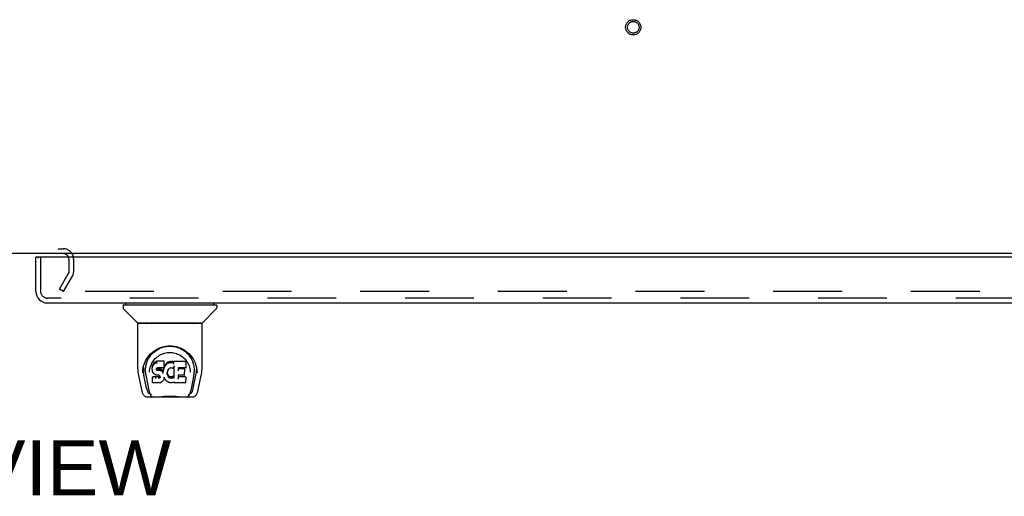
# Model space of a CAD drawing. Header units: inches. Extents: x 0 to 268, y 0 to 174.
# Tile 82 of 92: x 92 to 113, y 136 to 147. Entities that reach past the tile are written whole.
import ezdxf

# ---------------------------------------------------------------- set-up
doc = ezdxf.new("R2010")
doc.units = ezdxf.units.IN
doc.header["$LTSCALE"] = 14.749625
doc.header["$MEASUREMENT"] = 0
doc.linetypes.add('HIDDEN', pattern=[0.2, 0.1, -0.1])
doc.layers.get('0').update_dxf_attribs({"linetype": 'CONTINUOUS'})
for name, color, linetype in [('DEFAULT_2', 8, 'HIDDEN'), ('DIMENSIONS', 7, 'CONTINUOUS'), ('RIGHTHAND_DOOR_ASSEMBLY', 7, 'CONTINUOUS')]:
    doc.layers.add(name, color=color, linetype=linetype)
doc.styles.get("Standard").update_dxf_attribs({"font": 'arial.ttf'})

msp = doc.modelspace()

# ---------------------------------------------------------------- linework, layer by layer
at = {"color": 3, "linetype": 'Continuous'}
msp.add_line((130.113, 141.539), (52.467, 141.539), dxfattribs=at)
msp.add_arc((92.821, 141.424), 0.115, 18.2523, 64.7751, dxfattribs=at)
at = {"layer": 'DEFAULT_2', "color": 8, "linetype": 'HIDDEN'}
for p, q in [((89.759, 141.643), (92.821, 141.643)), ((92.936, 141.424), (92.936, 141.135)), ((93.04, 141.424), (93.04, 141.135)), ((92.735, 140.779), (92.931, 141.119)), ((92.825, 140.727), (93.021, 141.067)), ((92.825, 140.727), (92.735, 140.779)), ((127.208, 140.727), (92.758, 140.727))]:
    msp.add_line(p, q, dxfattribs=at)
for radius in [0.164, 0.124]:
    msp.add_circle((105.033, 146.393), radius, dxfattribs=at)
for centre, radius, start, end in [((92.821, 141.424), 0.219, 0, 90), ((92.821, 141.424), 0.115, 64.7751, 90), ((92.821, 141.424), 0.115, 0, 18.2523), ((92.903, 141.135), 0.033, 330, 360), ((92.903, 141.135), 0.137, 330, 360)]:
    msp.add_arc(centre, radius, start, end, dxfattribs=at)
at = {"layer": 'RIGHTHAND_DOOR_ASSEMBLY', "color": 7, "linetype": 'Continuous'}
for p, q in [((92.289, 141.46), (92.227, 141.46)), ((94.098, 140.434), (94.098, 140.38)), ((94.106, 140.442), (96.098, 140.442)), ((94.405, 140.057), (94.11, 140.352)), ((94.157, 140.442), (94.157, 140.481)), ((95.8, 140.057), (96.095, 140.352)), ((96.047, 140.442), (96.047, 140.481)), ((96.106, 140.434), (96.106, 140.38)), ((94.413, 139.069), (94.413, 140.033)), ((95.783, 140.04), (94.421, 140.04)), ((95.779, 140.048), (94.425, 140.048)), ((94.487, 140.048), (94.485, 140.044)), ((95.719, 140.044), (95.717, 140.048)), ((95.719, 140.044), (95.719, 140.044)), ((95.791, 139.069), (95.791, 140.033)), ((94.67, 139.324), (94.695, 139.358)), ((94.524, 139.042), (94.533, 139.096)), ((94.534, 139.102), (94.534, 139.048)), ((94.727, 139.122), (94.725, 139.097)), ((94.726, 139.062), (94.725, 139.097)), ((94.732, 139.147), (94.727, 139.122)), ((94.727, 139.087), (94.727, 139.122)), ((94.741, 139.171), (94.732, 139.147)), ((94.732, 139.112), (94.732, 139.147)), ((94.756, 139.193), (94.741, 139.171)), ((94.742, 139.136), (94.741, 139.171)), ((94.766, 139.203), (94.756, 139.193)), ((94.757, 139.157), (94.756, 139.193)), ((94.777, 139.21), (94.766, 139.203)), ((94.767, 139.166), (94.766, 139.203)), ((94.8, 139.221), (94.777, 139.21)), ((94.778, 139.174), (94.777, 139.21)), ((94.826, 139.229), (94.8, 139.221)), ((94.801, 139.184), (94.8, 139.221)), ((94.816, 139.065), (94.815, 139.051)), ((94.815, 139.045), (94.816, 139.063)), ((94.818, 139.078), (94.816, 139.065)), ((94.82, 139.071), (94.817, 139.074)), ((94.817, 139.039), (94.817, 139.074)), ((94.819, 139.082), (94.818, 139.078)), ((94.822, 139.084), (94.819, 139.081)), ((94.824, 139.068), (94.82, 139.071)), ((94.82, 139.035), (94.82, 139.071)), ((94.834, 139.087), (94.822, 139.084)), ((94.823, 139.032), (94.824, 139.068)), ((94.835, 139.065), (94.824, 139.068)), ((94.979, 139.229), (94.826, 139.229)), ((94.826, 139.192), (94.826, 139.229)), ((94.826, 139.192), (94.827, 139.191)), ((94.847, 139.088), (94.834, 139.087)), ((94.858, 139.065), (94.835, 139.065)), ((94.835, 139.028), (94.835, 139.065)), ((94.847, 139.089), (94.847, 139.088)), ((94.96, 139.088), (94.847, 139.088)), ((94.883, 139.064), (94.858, 139.065)), ((94.858, 139.029), (94.858, 139.065)), ((94.908, 139.059), (94.883, 139.064)), ((94.883, 139.027), (94.883, 139.064)), ((94.972, 139.089), (94.96, 139.088)), ((94.96, 139.088), (94.96, 139.089)), ((94.967, 139.077), (94.963, 139.055)), ((94.97, 139.089), (94.967, 139.077)), ((94.967, 139.043), (94.967, 139.077)), ((94.977, 139.101), (94.972, 139.09)), ((94.973, 139.065), (94.973, 139.091)), ((94.978, 139.116), (94.977, 139.102)), ((94.977, 139.102), (94.977, 139.101)), ((94.978, 139.194), (94.979, 139.229)), ((94.98, 139.14), (94.978, 139.116)), ((94.981, 139.122), (94.978, 139.113)), ((94.978, 139.116), (94.978, 139.116)), ((94.98, 139.174), (94.979, 139.229)), ((94.98, 139.14), (94.98, 139.174)), ((94.992, 139.142), (94.981, 139.122)), ((94.982, 139.086), (94.981, 139.122)), ((95.006, 139.162), (94.992, 139.142)), ((94.993, 139.107), (94.992, 139.142)), ((95.021, 139.179), (95.006, 139.162)), ((95.006, 139.126), (95.006, 139.162)), ((95.038, 139.196), (95.021, 139.179)), ((95.021, 139.143), (95.021, 139.179)), ((95.058, 139.21), (95.038, 139.196)), ((95.038, 139.16), (95.038, 139.196)), ((95.08, 139.22), (95.058, 139.21)), ((95.058, 139.174), (95.058, 139.21)), ((95.079, 139.068), (95.072, 139.06)), ((95.088, 139.074), (95.079, 139.068)), ((95.104, 139.225), (95.08, 139.22)), ((95.08, 139.183), (95.08, 139.22)), ((95.111, 139.084), (95.088, 139.074)), ((95.127, 139.228), (95.104, 139.225)), ((95.104, 139.189), (95.104, 139.225)), ((95.104, 139.187), (95.104, 139.189)), ((95.122, 139.087), (95.111, 139.084)), ((95.133, 139.087), (95.122, 139.087)), ((95.127, 139.228), (95.151, 139.227)), ((95.127, 139.191), (95.127, 139.228)), ((95.127, 139.19), (95.127, 139.191)), ((95.145, 139.084), (95.133, 139.087)), ((95.156, 139.08), (95.145, 139.084)), ((95.164, 139.225), (95.151, 139.227)), ((95.151, 139.19), (95.151, 139.227)), ((95.151, 139.189), (95.151, 139.19)), ((95.177, 139.221), (95.164, 139.225)), ((95.164, 139.189), (95.164, 139.225)), ((95.191, 139.127), (95.175, 139.087)), ((95.189, 139.213), (95.177, 139.221)), ((95.177, 139.184), (95.177, 139.221)), ((95.438, 139.227), (95.189, 139.227)), ((95.19, 139.178), (95.189, 139.227)), ((95.192, 139.131), (95.191, 139.13)), ((95.191, 139.13), (95.191, 139.129)), ((95.191, 139.129), (95.191, 139.129)), ((95.191, 139.129), (95.191, 139.128)), ((95.191, 139.128), (95.191, 139.128)), ((95.191, 139.128), (95.191, 139.128)), ((95.191, 139.128), (95.191, 139.128)), ((95.195, 138.875), (95.191, 139.127)), ((95.192, 139.135), (95.192, 139.134)), ((95.192, 139.134), (95.192, 139.132)), ((95.192, 139.132), (95.192, 139.131)), ((95.28, 139.088), (95.279, 139.03)), ((95.438, 139.088), (95.28, 139.088)), ((95.407, 139.065), (95.28, 139.065)), ((95.452, 139.102), (95.454, 139.211)), ((95.453, 139.241), (95.47, 139.217)), ((95.659, 139.147), (95.672, 139.096)), ((95.67, 139.102), (95.671, 139.048)), ((94.428, 138.926), (94.493, 138.62)), ((94.52, 138.984), (94.524, 139.042)), ((94.52, 138.985), (94.52, 138.984)), ((94.602, 138.652), (94.545, 138.929)), ((94.581, 138.995), (94.583, 138.969)), ((94.592, 138.905), (94.654, 138.601)), ((94.667, 138.998), (94.667, 138.998)), ((94.727, 139.038), (94.726, 139.062)), ((94.726, 139.062), (94.726, 139.062)), ((94.727, 139.038), (94.727, 139.037)), ((94.732, 139.013), (94.727, 139.037)), ((94.739, 138.896), (94.731, 138.888)), ((94.733, 138.775), (94.731, 138.888)), ((94.741, 138.989), (94.732, 139.013)), ((94.732, 139.013), (94.732, 139.013)), ((94.801, 138.897), (94.739, 138.896)), ((94.74, 138.86), (94.739, 138.896)), ((94.755, 138.968), (94.741, 138.989)), ((94.741, 138.989), (94.741, 138.989)), ((94.773, 138.95), (94.755, 138.968)), ((94.755, 138.968), (94.755, 138.968)), ((94.794, 138.936), (94.773, 138.95)), ((94.773, 138.95), (94.773, 138.95)), ((94.806, 138.931), (94.794, 138.936)), ((94.794, 138.936), (94.794, 138.936)), ((94.862, 138.897), (94.801, 138.897)), ((94.801, 138.86), (94.801, 138.897)), ((94.801, 138.86), (94.801, 138.858)), ((94.819, 138.929), (94.806, 138.931)), ((94.867, 138.929), (94.819, 138.929)), ((94.835, 139.027), (94.835, 139.028)), ((94.858, 139.027), (94.858, 139.029)), ((94.875, 138.898), (94.862, 138.897)), ((94.862, 138.86), (94.862, 138.897)), ((94.862, 138.86), (94.862, 138.859)), ((94.873, 138.928), (94.867, 138.929)), ((94.867, 138.929), (94.867, 138.929)), ((94.879, 138.926), (94.873, 138.928)), ((94.88, 138.901), (94.875, 138.898)), ((94.876, 138.861), (94.875, 138.898)), ((94.883, 138.923), (94.879, 138.926)), ((94.884, 138.905), (94.88, 138.901)), ((94.88, 138.864), (94.88, 138.901)), ((94.883, 139.026), (94.883, 139.027)), ((94.887, 138.918), (94.883, 138.923)), ((94.89, 138.912), (94.884, 138.905)), ((94.885, 138.869), (94.884, 138.905)), ((94.893, 138.906), (94.887, 138.918)), ((94.896, 138.893), (94.893, 138.906)), ((94.893, 138.881), (94.893, 138.906)), ((94.895, 138.887), (94.895, 138.896)), ((94.921, 139.053), (94.908, 139.059)), ((94.908, 139.022), (94.908, 139.059)), ((94.932, 139.045), (94.921, 139.053)), ((94.921, 139.016), (94.921, 139.053)), ((94.931, 139.009), (94.932, 139.045)), ((94.95, 139.027), (94.932, 139.045)), ((94.959, 139.012), (94.95, 139.027)), ((94.95, 138.991), (94.95, 139.027)), ((94.963, 139.055), (94.959, 139.012)), ((94.96, 138.976), (94.959, 139.012)), ((94.961, 138.969), (94.961, 138.97)), ((94.963, 139.02), (94.963, 139.055)), ((94.979, 138.873), (94.972, 138.849)), ((94.979, 138.884), (94.978, 138.885)), ((94.978, 138.885), (94.978, 138.885)), ((94.979, 138.883), (94.979, 138.884)), ((94.979, 138.883), (94.979, 138.883)), ((94.979, 138.883), (94.979, 138.883)), ((95, 138.845), (94.979, 138.881)), ((94.98, 138.881), (94.979, 138.873)), ((94.979, 138.873), (94.979, 138.873)), ((95.045, 138.99), (95.044, 138.964)), ((95.049, 139.016), (95.045, 138.99)), ((95.045, 138.986), (95.045, 138.99)), ((95.048, 138.974), (95.045, 138.986)), ((95.045, 138.951), (95.045, 138.986)), ((95.047, 138.939), (95.048, 138.974)), ((95.057, 138.95), (95.048, 138.974)), ((95.052, 139.027), (95.049, 139.015)), ((95.058, 139.037), (95.052, 139.027)), ((95.07, 138.928), (95.057, 138.95)), ((95.057, 138.915), (95.057, 138.95)), ((95.072, 139.06), (95.058, 139.037)), ((95.069, 138.892), (95.07, 138.928)), ((95.078, 138.918), (95.07, 138.928)), ((95.077, 138.882), (95.078, 138.918)), ((95.087, 138.91), (95.078, 138.918)), ((95.097, 138.903), (95.087, 138.91)), ((95.087, 138.874), (95.087, 138.91)), ((95.108, 138.898), (95.097, 138.903)), ((95.097, 138.867), (95.097, 138.903)), ((95.121, 138.896), (95.108, 138.898)), ((95.108, 138.862), (95.108, 138.898)), ((95.12, 138.858), (95.121, 138.859)), ((95.121, 138.896), (95.133, 138.896)), ((95.121, 138.859), (95.121, 138.896)), ((95.145, 138.898), (95.133, 138.896)), ((95.133, 138.859), (95.133, 138.896)), ((95.133, 138.858), (95.133, 138.859)), ((95.157, 138.902), (95.145, 138.898)), ((95.145, 138.861), (95.145, 138.898)), ((95.168, 138.907), (95.157, 138.902)), ((95.157, 138.865), (95.157, 138.902)), ((95.179, 138.914), (95.168, 138.907)), ((95.169, 138.87), (95.168, 138.907)), ((95.179, 138.878), (95.179, 138.914)), ((95.197, 138.866), (95.197, 138.868)), ((95.407, 138.932), (95.278, 138.932)), ((95.279, 138.932), (95.278, 138.858)), ((95.438, 138.893), (95.278, 138.893)), ((95.418, 138.944), (95.42, 139.051)), ((95.447, 138.776), (95.449, 138.882)), ((95.536, 139.029), (95.538, 138.998)), ((95.538, 138.998), (95.538, 138.998)), ((95.612, 138.902), (95.55, 138.601)), ((95.603, 138.652), (95.659, 138.929)), ((95.684, 138.984), (95.684, 138.985)), ((95.711, 138.62), (95.776, 138.926)), ((94.741, 138.768), (94.734, 138.774)), ((94.887, 138.768), (94.741, 138.768)), ((94.741, 138.768), (94.741, 138.768)), ((94.887, 138.768), (94.886, 138.768)), ((94.899, 138.769), (94.887, 138.768)), ((94.911, 138.774), (94.899, 138.769)), ((94.932, 138.788), (94.911, 138.774)), ((94.911, 138.774), (94.911, 138.774)), ((94.95, 138.805), (94.932, 138.788)), ((94.932, 138.788), (94.932, 138.788)), ((94.957, 138.815), (94.95, 138.805)), ((94.95, 138.805), (94.95, 138.805)), ((94.963, 138.827), (94.957, 138.815)), ((94.957, 138.815), (94.957, 138.815)), ((94.972, 138.849), (94.963, 138.827)), ((94.963, 138.827), (94.963, 138.827)), ((94.972, 138.849), (94.972, 138.849)), ((95.013, 138.827), (95, 138.845)), ((95, 138.845), (95, 138.845)), ((95.028, 138.81), (95.013, 138.827)), ((95.013, 138.827), (95.013, 138.827)), ((95.045, 138.795), (95.028, 138.81)), ((95.028, 138.81), (95.028, 138.81)), ((95.063, 138.781), (95.045, 138.795)), ((95.045, 138.795), (95.045, 138.795)), ((95.074, 138.775), (95.063, 138.781)), ((95.063, 138.781), (95.063, 138.781)), ((95.085, 138.772), (95.074, 138.775)), ((95.074, 138.775), (95.074, 138.775)), ((95.107, 138.766), (95.085, 138.772)), ((95.13, 138.764), (95.107, 138.766)), ((95.153, 138.767), (95.13, 138.764)), ((95.13, 138.764), (95.13, 138.764)), ((95.175, 138.774), (95.153, 138.767)), ((95.193, 138.785), (95.175, 138.774)), ((95.175, 138.774), (95.175, 138.774)), ((95.199, 138.785), (95.193, 138.785)), ((95.199, 138.776), (95.198, 138.785)), ((95.438, 138.768), (95.207, 138.768)), ((94.617, 138.466), (95.587, 138.466)), ((94.661, 138.544), (94.668, 138.544)), ((94.668, 138.544), (94.67, 138.536)), ((94.671, 138.533), (94.67, 138.536)), ((94.832, 138.466), (94.855, 138.466)), ((94.88, 138.466), (94.878, 138.468)), ((95.325, 138.466), (95.327, 138.468)), ((95.533, 138.533), (95.534, 138.536)), ((95.534, 138.536), (95.537, 138.544)), ((95.537, 138.544), (95.544, 138.544))]:
    msp.add_line(p, q, dxfattribs=at)
at = {"layer": 'RIGHTHAND_DOOR_ASSEMBLY', "color": 3, "linetype": 'Continuous'}
for p, q in [((92.227, 140.728), (92.227, 141.46)), ((128.123, 141.46), (92.289, 141.46)), ((92.474, 140.481), (128.168, 140.481))]:
    msp.add_line(p, q, dxfattribs=at)
at = {"layer": 'RIGHTHAND_DOOR_ASSEMBLY', "color": 8, "linetype": 'HIDDEN'}
for p, q in [((92.331, 141.46), (92.331, 140.728)), ((128.168, 140.585), (92.474, 140.585))]:
    msp.add_line(p, q, dxfattribs=at)
at = {"layer": 'RIGHTHAND_DOOR_ASSEMBLY', "color": 7, "linetype": 'Continuous'}
for points in [[(94.484, 140.043), (94.484, 140.042), (94.483, 140.042), (94.483, 140.041), (94.483, 140.041), (94.483, 140.04)], [(94.485, 140.044), (94.485, 140.043), (94.484, 140.043)], [(95.72, 140.043), (95.72, 140.043), (95.719, 140.044)], [(95.721, 140.04), (95.722, 140.041), (95.721, 140.041), (95.721, 140.042), (95.721, 140.042), (95.72, 140.043)], [(94.533, 139.096), (94.546, 139.147), (94.563, 139.195), (94.583, 139.24), (94.606, 139.281), (94.631, 139.32), (94.66, 139.355), (94.69, 139.389), (94.724, 139.42), (94.76, 139.448), (94.799, 139.474), (94.839, 139.497), (94.882, 139.516), (94.926, 139.532), (94.97, 139.544), (95.014, 139.553), (95.058, 139.558), (95.102, 139.56), (95.147, 139.558), (95.191, 139.553), (95.235, 139.544), (95.279, 139.532), (95.323, 139.516), (95.365, 139.497), (95.406, 139.474), (95.445, 139.448), (95.481, 139.419), (95.514, 139.388), (95.545, 139.355), (95.573, 139.319), (95.599, 139.281), (95.622, 139.24), (95.642, 139.195), (95.659, 139.147)], [(94.842, 139.484), (94.874, 139.501), (94.906, 139.515), (94.938, 139.527)], [(94.938, 139.527), (94.971, 139.537), (95.003, 139.544), (95.036, 139.549), (95.068, 139.552), (95.101, 139.554), (95.134, 139.553), (95.166, 139.55), (95.199, 139.545), (95.231, 139.537)], [(95.231, 139.537), (95.263, 139.528), (95.296, 139.516), (95.328, 139.502)], [(95.328, 139.502), (95.359, 139.486), (95.391, 139.467), (95.421, 139.445), (95.451, 139.42), (95.48, 139.392), (95.507, 139.361), (95.532, 139.327), (95.556, 139.29), (95.577, 139.249), (95.594, 139.206), (95.608, 139.161), (95.618, 139.115), (95.623, 139.067)], [(94.581, 138.995), (94.58, 139.019), (94.581, 139.066), (94.586, 139.112), (94.596, 139.159), (94.609, 139.204), (94.626, 139.246), (94.647, 139.287), (94.67, 139.324)], [(94.695, 139.358), (94.722, 139.389), (94.75, 139.417)], [(94.734, 139.216), (94.751, 139.241), (94.769, 139.264), (94.789, 139.286), (94.81, 139.306), (94.832, 139.325), (94.856, 139.343), (94.881, 139.359), (94.907, 139.373), (94.934, 139.385), (94.962, 139.396), (94.99, 139.404), (95.018, 139.411), (95.046, 139.415), (95.074, 139.418), (95.102, 139.419), (95.13, 139.418), (95.157, 139.415), (95.186, 139.411), (95.214, 139.404), (95.242, 139.396), (95.269, 139.385), (95.297, 139.373), (95.323, 139.359), (95.348, 139.343), (95.372, 139.325), (95.394, 139.306), (95.416, 139.286), (95.435, 139.264), (95.453, 139.241)], [(94.75, 139.417), (94.78, 139.442), (94.81, 139.464), (94.842, 139.484)], [(94.413, 139.069), (94.414, 139.036), (94.417, 138.996), (94.423, 138.956), (94.428, 138.925)], [(94.667, 138.998), (94.669, 139.029), (94.674, 139.066)], [(94.674, 139.066), (94.682, 139.1), (94.693, 139.133), (94.705, 139.163)], [(94.705, 139.163), (94.719, 139.19), (94.734, 139.216)], [(94.727, 139.087), (94.727, 139.087), (94.728, 139.086), (94.728, 139.086), (94.728, 139.086), (94.729, 139.086), (94.729, 139.086)], [(94.732, 139.112), (94.733, 139.111), (94.733, 139.111), (94.733, 139.111), (94.733, 139.111), (94.734, 139.11), (94.734, 139.11)], [(94.742, 139.136), (94.742, 139.135), (94.742, 139.135), (94.743, 139.135), (94.743, 139.135), (94.743, 139.135), (94.744, 139.134)], [(94.757, 139.157), (94.757, 139.157), (94.757, 139.157), (94.757, 139.156), (94.758, 139.156), (94.758, 139.156), (94.758, 139.156)], [(94.767, 139.166), (94.767, 139.166), (94.767, 139.166), (94.767, 139.166), (94.767, 139.165), (94.767, 139.165), (94.768, 139.165)], [(94.778, 139.174), (94.778, 139.174), (94.778, 139.173), (94.778, 139.173), (94.778, 139.173), (94.778, 139.173), (94.779, 139.172)], [(94.801, 139.184), (94.801, 139.184), (94.801, 139.184), (94.801, 139.184), (94.801, 139.183), (94.801, 139.183), (94.801, 139.183)], [(94.814, 139.064), (94.814, 139.064), (94.815, 139.064), (94.815, 139.064), (94.815, 139.064), (94.816, 139.065), (94.816, 139.065)], [(94.816, 139.077), (94.816, 139.077), (94.817, 139.077), (94.817, 139.077), (94.818, 139.078), (94.818, 139.078)], [(94.818, 139.081), (94.818, 139.081), (94.819, 139.081), (94.819, 139.081), (94.819, 139.081)], [(94.821, 139.084), (94.822, 139.084), (94.822, 139.084), (94.822, 139.084), (94.822, 139.084)], [(94.833, 139.088), (94.833, 139.087), (94.834, 139.087), (94.834, 139.087)], [(94.972, 139.089), (94.972, 139.089), (94.972, 139.089), (94.971, 139.09), (94.971, 139.09)], [(94.972, 139.09), (94.972, 139.089), (94.972, 139.089), (94.972, 139.089)], [(94.975, 139.063), (94.975, 139.063), (94.974, 139.064), (94.974, 139.064), (94.974, 139.064), (94.973, 139.064), (94.973, 139.065)], [(94.977, 139.101), (94.976, 139.101), (94.976, 139.101), (94.976, 139.101), (94.975, 139.101), (94.975, 139.101)], [(94.978, 139.192), (94.978, 139.192), (94.977, 139.192), (94.977, 139.192), (94.977, 139.191), (94.977, 139.191), (94.976, 139.191)], [(94.978, 139.116), (94.978, 139.116), (94.978, 139.115), (94.978, 139.115), (94.977, 139.115), (94.977, 139.115), (94.976, 139.115)], [(94.98, 139.14), (94.98, 139.14), (94.979, 139.139), (94.979, 139.139), (94.979, 139.139), (94.978, 139.139), (94.978, 139.139)], [(94.984, 139.085), (94.983, 139.085), (94.983, 139.085), (94.983, 139.085), (94.982, 139.086), (94.982, 139.086), (94.982, 139.086)], [(94.995, 139.105), (94.994, 139.105), (94.994, 139.106), (94.994, 139.106), (94.993, 139.106), (94.993, 139.106), (94.993, 139.107)], [(95.008, 139.124), (95.007, 139.125), (95.007, 139.125), (95.007, 139.125), (95.007, 139.125), (95.006, 139.125), (95.006, 139.126)], [(95.023, 139.142), (95.022, 139.142), (95.022, 139.142), (95.022, 139.143), (95.022, 139.143), (95.022, 139.143), (95.021, 139.143)], [(95.04, 139.158), (95.039, 139.158), (95.039, 139.159), (95.039, 139.159), (95.039, 139.159), (95.039, 139.159), (95.038, 139.16)], [(95.059, 139.172), (95.059, 139.172), (95.058, 139.173), (95.058, 139.173), (95.058, 139.173), (95.058, 139.173), (95.058, 139.174)], [(95.079, 139.068), (95.079, 139.068), (95.078, 139.068), (95.078, 139.068), (95.077, 139.068)], [(95.081, 139.182), (95.081, 139.182), (95.081, 139.182), (95.081, 139.183), (95.08, 139.183), (95.08, 139.183), (95.08, 139.183)], [(95.088, 139.074), (95.087, 139.074), (95.087, 139.075), (95.087, 139.075)], [(95.111, 139.084), (95.111, 139.084), (95.111, 139.084), (95.111, 139.085)], [(95.122, 139.087), (95.122, 139.087), (95.122, 139.087), (95.122, 139.088)], [(95.133, 139.087), (95.133, 139.087), (95.133, 139.087), (95.133, 139.087)], [(95.145, 139.084), (95.145, 139.084), (95.145, 139.084), (95.145, 139.085)], [(95.156, 139.08), (95.157, 139.079), (95.159, 139.079), (95.161, 139.079), (95.163, 139.079), (95.165, 139.079), (95.167, 139.08), (95.169, 139.081), (95.171, 139.082), (95.172, 139.083), (95.173, 139.085), (95.174, 139.087), (95.175, 139.087)], [(95.157, 139.08), (95.157, 139.08), (95.156, 139.08), (95.156, 139.08)], [(95.164, 139.187), (95.164, 139.187), (95.164, 139.188), (95.164, 139.188), (95.164, 139.188), (95.164, 139.188), (95.164, 139.189)], [(95.176, 139.183), (95.176, 139.183), (95.176, 139.183), (95.176, 139.184), (95.176, 139.184), (95.177, 139.184), (95.177, 139.184)], [(95.191, 139.189), (95.191, 139.189), (95.191, 139.189), (95.191, 139.19), (95.19, 139.19), (95.19, 139.19), (95.19, 139.19)], [(95.192, 139.173), (95.191, 139.173), (95.191, 139.174), (95.191, 139.174), (95.191, 139.175), (95.19, 139.175), (95.19, 139.176)], [(95.191, 139.128), (95.191, 139.128), (95.191, 139.127)], [(95.191, 139.127), (95.191, 139.127), (95.191, 139.127), (95.191, 139.127)], [(95.278, 139.089), (95.279, 139.089), (95.279, 139.088), (95.279, 139.088), (95.279, 139.088), (95.28, 139.088), (95.28, 139.088)], [(95.438, 139.088), (95.439, 139.088), (95.441, 139.089), (95.443, 139.089), (95.445, 139.09), (95.447, 139.092), (95.449, 139.093), (95.45, 139.096), (95.451, 139.098), (95.452, 139.1), (95.452, 139.102)], [(95.47, 139.217), (95.486, 139.19), (95.499, 139.163)], [(95.499, 139.163), (95.512, 139.133), (95.522, 139.101), (95.53, 139.066), (95.536, 139.029)], [(95.623, 139.067), (95.624, 139.02), (95.623, 138.995)], [(95.672, 139.096), (95.68, 139.042), (95.684, 138.984)], [(95.776, 138.925), (95.782, 138.956), (95.787, 138.995), (95.79, 139.035), (95.791, 139.069)], [(94.534, 139.048), (94.534, 139.013), (94.538, 138.969), (94.545, 138.929)], [(94.583, 138.969), (94.585, 138.949), (94.588, 138.926), (94.592, 138.905)], [(94.726, 139.062), (94.726, 139.062), (94.726, 139.062), (94.727, 139.061), (94.727, 139.061), (94.727, 139.061), (94.728, 139.061)], [(94.727, 139.037), (94.727, 139.037), (94.727, 139.037), (94.728, 139.037), (94.728, 139.036), (94.729, 139.036), (94.729, 139.036)], [(94.732, 139.013), (94.732, 139.012), (94.732, 139.012), (94.733, 139.012), (94.733, 139.012), (94.734, 139.012)], [(94.732, 138.852), (94.733, 138.852), (94.733, 138.852), (94.733, 138.852), (94.733, 138.852), (94.734, 138.851), (94.734, 138.851)], [(94.74, 138.859), (94.74, 138.859), (94.74, 138.859), (94.74, 138.859), (94.74, 138.858), (94.74, 138.858), (94.74, 138.858)], [(94.741, 138.989), (94.741, 138.989), (94.742, 138.989), (94.742, 138.989), (94.743, 138.989)], [(94.755, 138.968), (94.755, 138.968), (94.755, 138.968), (94.756, 138.968), (94.756, 138.968), (94.756, 138.968)], [(94.773, 138.95), (94.773, 138.95), (94.773, 138.949), (94.773, 138.95), (94.774, 138.95)], [(94.794, 138.936), (94.794, 138.936), (94.794, 138.936), (94.795, 138.936)], [(94.806, 138.931), (94.806, 138.931), (94.807, 138.931), (94.807, 138.932)], [(94.813, 139.049), (94.813, 139.049), (94.814, 139.05), (94.814, 139.05), (94.815, 139.05), (94.815, 139.05), (94.815, 139.051)], [(94.813, 139.043), (94.814, 139.043), (94.814, 139.043), (94.815, 139.043), (94.815, 139.044), (94.815, 139.044), (94.815, 139.044)], [(94.815, 139.038), (94.815, 139.038), (94.816, 139.038), (94.816, 139.038), (94.816, 139.038), (94.816, 139.039), (94.817, 139.039)], [(94.818, 139.033), (94.818, 139.033), (94.819, 139.034), (94.819, 139.034), (94.819, 139.034), (94.819, 139.034), (94.819, 139.034)], [(94.819, 138.929), (94.819, 138.929), (94.819, 138.929), (94.819, 138.93)], [(94.823, 139.03), (94.823, 139.03), (94.823, 139.03), (94.823, 139.031), (94.823, 139.031), (94.823, 139.031), (94.823, 139.031)], [(94.873, 138.928), (94.874, 138.928), (94.874, 138.928), (94.874, 138.929)], [(94.876, 138.861), (94.876, 138.861), (94.876, 138.861), (94.876, 138.861), (94.876, 138.86), (94.876, 138.86), (94.876, 138.86)], [(94.879, 138.926), (94.879, 138.926), (94.879, 138.926), (94.88, 138.927)], [(94.88, 138.864), (94.881, 138.864), (94.881, 138.864), (94.881, 138.863), (94.881, 138.863), (94.881, 138.863), (94.881, 138.863)], [(94.883, 138.923), (94.884, 138.923), (94.884, 138.923), (94.884, 138.923), (94.885, 138.923)], [(94.885, 138.869), (94.885, 138.869), (94.885, 138.868), (94.886, 138.868), (94.886, 138.868), (94.886, 138.868), (94.886, 138.868)], [(94.887, 138.918), (94.887, 138.918), (94.888, 138.918), (94.888, 138.918), (94.889, 138.918)], [(94.893, 138.906), (94.893, 138.906), (94.894, 138.906), (94.894, 138.906), (94.895, 138.905), (94.895, 138.905)], [(94.893, 138.88), (94.894, 138.88), (94.894, 138.88), (94.894, 138.88), (94.894, 138.879), (94.895, 138.879), (94.895, 138.879)], [(94.895, 138.886), (94.895, 138.886), (94.896, 138.886), (94.896, 138.885), (94.896, 138.885), (94.897, 138.885), (94.897, 138.885)], [(94.896, 138.893), (94.896, 138.892), (94.896, 138.892), (94.896, 138.892), (94.897, 138.892), (94.897, 138.892), (94.898, 138.891)], [(94.907, 139.021), (94.908, 139.021), (94.908, 139.021), (94.908, 139.021), (94.908, 139.021), (94.908, 139.022), (94.908, 139.022)], [(94.92, 139.015), (94.92, 139.015), (94.92, 139.016), (94.92, 139.016), (94.92, 139.016), (94.92, 139.016), (94.92, 139.016)], [(94.93, 139.008), (94.93, 139.008), (94.931, 139.008), (94.931, 139.008), (94.931, 139.008), (94.931, 139.009), (94.931, 139.009)], [(94.948, 138.99), (94.948, 138.99), (94.949, 138.99), (94.949, 138.99), (94.949, 138.99), (94.949, 138.991), (94.95, 138.991)], [(94.961, 138.97), (94.96, 138.972), (94.96, 138.973), (94.96, 138.974), (94.96, 138.975)], [(94.965, 139.019), (94.965, 139.019), (94.965, 139.019), (94.964, 139.019), (94.964, 139.019), (94.964, 139.02), (94.963, 139.02)], [(94.969, 139.041), (94.969, 139.041), (94.968, 139.041), (94.968, 139.042), (94.968, 139.042), (94.967, 139.042), (94.967, 139.043)], [(94.979, 138.873), (94.979, 138.873), (94.979, 138.873), (94.978, 138.872), (94.978, 138.872), (94.977, 138.872), (94.977, 138.872)], [(94.978, 138.885), (94.978, 138.886), (94.978, 138.886)], [(94.979, 138.881), (94.979, 138.882), (94.979, 138.882), (94.979, 138.882), (94.979, 138.882), (94.979, 138.882), (94.979, 138.882), (94.979, 138.883)], [(94.979, 138.881), (94.979, 138.881), (94.979, 138.881), (94.979, 138.881), (94.979, 138.881)], [(95.044, 138.963), (95.044, 138.963), (95.043, 138.963), (95.043, 138.963), (95.043, 138.962), (95.042, 138.962), (95.042, 138.962)], [(95.045, 138.99), (95.045, 138.99), (95.045, 138.989), (95.044, 138.989), (95.044, 138.989), (95.044, 138.989), (95.043, 138.989)], [(95.045, 138.951), (95.045, 138.951), (95.044, 138.95), (95.044, 138.95), (95.044, 138.95), (95.043, 138.95), (95.043, 138.95)], [(95.047, 138.939), (95.047, 138.939), (95.047, 138.938), (95.047, 138.938), (95.046, 138.938), (95.046, 138.938), (95.046, 138.938)], [(95.048, 139.015), (95.048, 139.015), (95.048, 139.015), (95.048, 139.015), (95.047, 139.014), (95.047, 139.014)], [(95.052, 139.027), (95.052, 139.026), (95.052, 139.026), (95.051, 139.026), (95.051, 139.026), (95.05, 139.026)], [(95.057, 138.914), (95.057, 138.914), (95.056, 138.914), (95.056, 138.914), (95.056, 138.913), (95.056, 138.913), (95.055, 138.913)], [(95.058, 139.037), (95.057, 139.037), (95.057, 139.037), (95.056, 139.037), (95.056, 139.037)], [(95.068, 138.89), (95.068, 138.891), (95.068, 138.891), (95.069, 138.891), (95.069, 138.891), (95.069, 138.891), (95.069, 138.892)], [(95.072, 139.06), (95.071, 139.059), (95.071, 139.059), (95.071, 139.059), (95.07, 139.059), (95.07, 139.059)], [(95.076, 138.881), (95.076, 138.881), (95.076, 138.881), (95.077, 138.881), (95.077, 138.882), (95.077, 138.882), (95.077, 138.882)], [(95.086, 138.872), (95.086, 138.872), (95.086, 138.873), (95.086, 138.873), (95.086, 138.873), (95.087, 138.873), (95.087, 138.874)], [(95.096, 138.865), (95.096, 138.865), (95.097, 138.865), (95.097, 138.866), (95.097, 138.866), (95.097, 138.866), (95.097, 138.866)], [(95.108, 138.86), (95.108, 138.861), (95.108, 138.861), (95.108, 138.861), (95.108, 138.861), (95.108, 138.862), (95.108, 138.862)], [(95.146, 138.86), (95.146, 138.86), (95.146, 138.86), (95.145, 138.86), (95.145, 138.86), (95.145, 138.861), (95.145, 138.861)], [(95.158, 138.863), (95.158, 138.864), (95.158, 138.864), (95.158, 138.864), (95.157, 138.864), (95.157, 138.865), (95.157, 138.865)], [(95.17, 138.869), (95.169, 138.869), (95.169, 138.869), (95.169, 138.87), (95.169, 138.87), (95.169, 138.87), (95.169, 138.87)], [(95.194, 138.911), (95.194, 138.912), (95.193, 138.913), (95.192, 138.913), (95.192, 138.914), (95.191, 138.914), (95.19, 138.915), (95.189, 138.915), (95.188, 138.916), (95.188, 138.916), (95.187, 138.916), (95.186, 138.916), (95.185, 138.916)], [(95.197, 138.868), (95.196, 138.87), (95.196, 138.871), (95.195, 138.873)], [(95.276, 138.855), (95.276, 138.855), (95.276, 138.855), (95.276, 138.855), (95.277, 138.856), (95.277, 138.856), (95.277, 138.856)], [(95.277, 139.026), (95.278, 139.027), (95.278, 139.027), (95.278, 139.027), (95.278, 139.027), (95.279, 139.027), (95.279, 139.028)], [(95.277, 138.933), (95.277, 138.933), (95.277, 138.933), (95.278, 138.933), (95.278, 138.932), (95.278, 138.932), (95.278, 138.932)], [(95.407, 138.932), (95.408, 138.933), (95.41, 138.933), (95.412, 138.934), (95.413, 138.934), (95.414, 138.935), (95.416, 138.937), (95.417, 138.938), (95.417, 138.94), (95.418, 138.942), (95.418, 138.944)], [(95.612, 138.902), (95.613, 138.905), (95.613, 138.908), (95.614, 138.911), (95.614, 138.913), (95.615, 138.916), (95.615, 138.919), (95.616, 138.922), (95.616, 138.925), (95.617, 138.929), (95.617, 138.932), (95.618, 138.935), (95.618, 138.939), (95.619, 138.942), (95.619, 138.946), (95.619, 138.949), (95.62, 138.953), (95.62, 138.957), (95.62, 138.961), (95.621, 138.964), (95.621, 138.968), (95.623, 138.995)], [(95.659, 138.929), (95.666, 138.969), (95.67, 139.013), (95.671, 139.048)], [(94.602, 138.652), (94.605, 138.635), (94.61, 138.617), (94.615, 138.601), (94.621, 138.586), (94.627, 138.573), (94.633, 138.562), (94.64, 138.554), (94.647, 138.548), (94.655, 138.545), (94.661, 138.544)], [(94.733, 138.775), (94.733, 138.775), (94.734, 138.774)], [(94.734, 138.774), (94.734, 138.774), (94.734, 138.774), (94.735, 138.774), (94.735, 138.774)], [(94.741, 138.768), (94.741, 138.768), (94.741, 138.768), (94.741, 138.768), (94.741, 138.768), (94.741, 138.768), (94.741, 138.768)], [(94.899, 138.769), (94.899, 138.769), (94.899, 138.77), (94.899, 138.77)], [(94.911, 138.774), (94.911, 138.774), (94.911, 138.774), (94.91, 138.774)], [(94.932, 138.788), (94.932, 138.788), (94.931, 138.788), (94.931, 138.788), (94.931, 138.788)], [(94.95, 138.805), (94.95, 138.805), (94.949, 138.805), (94.949, 138.805), (94.949, 138.805), (94.948, 138.805)], [(94.957, 138.815), (94.957, 138.815), (94.956, 138.815), (94.956, 138.815), (94.955, 138.815)], [(94.963, 138.827), (94.962, 138.826), (94.962, 138.826), (94.962, 138.826), (94.961, 138.826)], [(94.972, 138.849), (94.972, 138.849), (94.972, 138.849), (94.971, 138.849), (94.971, 138.849), (94.97, 138.849)], [(95, 138.845), (95, 138.845), (95, 138.845), (95.001, 138.845), (95.001, 138.845)], [(95.013, 138.827), (95.013, 138.827), (95.013, 138.826), (95.013, 138.826), (95.014, 138.826), (95.014, 138.827)], [(95.028, 138.81), (95.028, 138.81), (95.029, 138.81), (95.029, 138.81), (95.029, 138.81)], [(95.045, 138.795), (95.045, 138.795), (95.046, 138.795), (95.046, 138.795), (95.046, 138.795)], [(95.063, 138.781), (95.063, 138.781), (95.064, 138.781), (95.064, 138.781), (95.064, 138.781)], [(95.074, 138.775), (95.074, 138.775), (95.074, 138.776), (95.074, 138.776)], [(95.085, 138.772), (95.085, 138.772), (95.085, 138.772), (95.085, 138.772)], [(95.107, 138.766), (95.107, 138.766), (95.107, 138.766), (95.107, 138.767)], [(95.152, 138.767), (95.152, 138.767), (95.152, 138.767), (95.153, 138.767)], [(95.174, 138.774), (95.174, 138.774), (95.174, 138.774), (95.175, 138.774)], [(95.193, 138.785), (95.193, 138.785), (95.193, 138.785), (95.193, 138.785), (95.193, 138.785), (95.193, 138.785), (95.193, 138.785)], [(95.2, 138.785), (95.2, 138.785), (95.2, 138.785), (95.2, 138.785), (95.199, 138.785), (95.199, 138.785), (95.199, 138.785)], [(95.199, 138.776), (95.199, 138.774), (95.2, 138.772), (95.201, 138.771), (95.202, 138.77), (95.203, 138.769), (95.205, 138.768), (95.206, 138.768), (95.207, 138.768)], [(95.438, 138.768), (95.439, 138.768), (95.441, 138.768), (95.442, 138.769), (95.444, 138.77), (95.445, 138.771), (95.446, 138.772), (95.447, 138.774), (95.447, 138.776)], [(95.544, 138.544), (95.55, 138.545), (95.557, 138.548), (95.564, 138.554), (95.571, 138.563), (95.578, 138.573), (95.584, 138.586), (95.589, 138.601), (95.594, 138.617), (95.599, 138.636), (95.603, 138.652)], [(94.493, 138.62), (94.496, 138.607), (94.501, 138.589), (94.506, 138.572), (94.511, 138.557), (94.517, 138.543), (94.523, 138.531), (94.529, 138.52), (94.537, 138.509), (94.545, 138.499), (94.554, 138.49), (94.564, 138.482), (94.575, 138.476), (94.588, 138.471), (94.601, 138.467)], [(94.601, 138.467), (94.614, 138.466), (94.617, 138.466)], [(94.654, 138.601), (94.656, 138.591), (94.659, 138.579), (94.662, 138.567), (94.665, 138.555), (94.668, 138.544)], [(94.708, 138.514), (94.703, 138.514), (94.697, 138.514), (94.693, 138.515), (94.688, 138.517), (94.684, 138.519), (94.68, 138.521), (94.677, 138.525), (94.674, 138.528), (94.672, 138.532), (94.671, 138.533)], [(94.671, 138.533), (94.677, 138.521), (94.684, 138.51), (94.69, 138.5), (94.697, 138.491), (94.704, 138.484), (94.712, 138.477), (94.721, 138.472), (94.73, 138.468), (94.74, 138.466), (94.747, 138.466)], [(94.832, 138.466), (94.853, 138.466), (94.876, 138.468)], [(94.855, 138.466), (94.884, 138.468), (94.914, 138.47), (94.944, 138.473), (94.975, 138.476), (95.006, 138.478), (95.038, 138.48), (95.07, 138.481), (95.102, 138.482), (95.134, 138.481), (95.166, 138.48), (95.198, 138.478), (95.229, 138.476), (95.26, 138.473), (95.29, 138.47), (95.32, 138.468)], [(94.876, 138.468), (94.901, 138.47), (94.927, 138.472), (94.954, 138.475), (94.982, 138.478), (95.011, 138.48), (95.041, 138.482), (95.071, 138.483), (95.102, 138.484), (95.132, 138.483), (95.163, 138.482), (95.193, 138.48), (95.222, 138.478), (95.25, 138.475), (95.277, 138.472), (95.303, 138.47)], [(95.303, 138.47), (95.328, 138.468), (95.351, 138.466), (95.373, 138.466)], [(95.32, 138.468), (95.349, 138.466), (95.373, 138.466)], [(95.458, 138.466), (95.465, 138.466), (95.475, 138.468), (95.484, 138.472), (95.493, 138.477), (95.5, 138.484), (95.508, 138.491), (95.514, 138.5), (95.521, 138.51), (95.527, 138.521), (95.533, 138.533)], [(95.497, 138.514), (95.502, 138.514), (95.507, 138.514), (95.512, 138.515), (95.516, 138.517), (95.52, 138.519), (95.524, 138.521), (95.528, 138.525), (95.53, 138.528), (95.533, 138.532), (95.533, 138.533)], [(95.537, 138.544), (95.54, 138.555), (95.543, 138.567), (95.546, 138.579), (95.548, 138.591), (95.55, 138.601)], [(95.587, 138.466), (95.589, 138.466), (95.603, 138.467)], [(95.603, 138.467), (95.616, 138.47), (95.628, 138.475), (95.64, 138.482), (95.65, 138.49), (95.659, 138.499), (95.667, 138.509), (95.675, 138.519), (95.681, 138.53), (95.687, 138.543), (95.693, 138.557), (95.698, 138.572), (95.703, 138.588), (95.708, 138.607), (95.711, 138.62)]]:
    msp.add_lwpolyline(points, dxfattribs=at)
at = {"layer": 'RIGHTHAND_DOOR_ASSEMBLY', "color": 3, "linetype": 'Continuous'}
for centre, radius, start, end in [((92.289, 141.44), 0.02, 90, 180), ((92.474, 140.728), 0.246, 180, 270)]:
    msp.add_arc(centre, radius, start, end, dxfattribs=at)
at = {"layer": 'RIGHTHAND_DOOR_ASSEMBLY', "color": 8, "linetype": 'HIDDEN'}
msp.add_arc((92.474, 140.728), 0.142, 180, 270, dxfattribs=at)
at = {"layer": 'RIGHTHAND_DOOR_ASSEMBLY', "color": 7, "linetype": 'Continuous'}
for centre, radius, start, end in [((94.106, 140.434), 0.00787, 90, 180), ((94.138, 140.38), 0.0394, 180, 225), ((96.067, 140.38), 0.0394, 315, 360), ((96.098, 140.434), 0.00787, 0, 90), ((94.425, 140.078), 0.0295, 225, 270), ((94.421, 140.033), 0.00787, 90, 180), ((94.595, 140.06), 0.0197, 270, 323.006), ((95.609, 140.06), 0.0197, 216.994, 270), ((95.779, 140.078), 0.0295, 270, 315), ((95.783, 140.033), 0.00787, 0, 90)]:
    msp.add_arc(centre, radius, start, end, dxfattribs=at)
for centre, major_axis, ratio, start_param, end_param in [((94.736, 139.123), (0.004, 0.0113), 0.082603, -3.358849, -3.237788), ((94.747, 139.144), (0.00493, 0.00872), 0.139701, -3.375731, -3.231538), ((94.763, 139.165), (0.00667, 0.00805), 0.161626, -3.329134, -3.201937), ((94.976, 139.194), (-0.00006, 0.00283), 0.69468, -2.388692, -1.626091), ((95.191, 139.192), (-0.00005, 0.00283), 0.694711, -4.711973, -3.921462), ((95.192, 139.176), (-0.00119, 0.00309), 0.517372, 0.955426, 1.594301), ((95.407, 139.051), (0, 0.0133), 0.999848, -1.588252, 0), ((95.438, 139.211), (0, 0.0161), 0.999848, -1.588252, 0), ((94.734, 138.856), (0.00133, 0.0034), 0.413699, -3.931587, -3.404362), ((94.742, 138.861), (0.00243, 0.00249), 0.565489, -3.661377, -3.398136), ((94.813, 139.053), (-0.00245, 0.00904), 0.086305, -3.009796, -2.851612), ((94.813, 139.045), (-0.00334, 0.00617), 0.202659, -3.013778, -2.795609), ((94.814, 139.04), (-0.0051, 0.00558), 0.236803, -3.069215, -2.893885), ((94.818, 139.035), (0.00537, -0.00361), 0.301523, 0.056707, 0.196496), ((94.887, 138.869), (0.00623, 0.00529), 0.230667, 2.952001, 3.091843), ((94.897, 138.887), (0.00377, 0.00659), 0.191545, -3.454301, -3.256285), ((94.898, 138.894), (0.00243, 0.00802), 0.107328, -3.463611, -3.284363), ((94.943, 138.999), (-0.00628, 0.00793), 0.164287, -3.076154, -2.942496), ((94.961, 138.974), (-0.00129, 0.00383), 0.306196, 0.760017, 1.08509), ((95.063, 138.901), (-0.00646, 0.00915), 0.140046, -3.074302, -2.951316), ((95.185, 138.905), (0, 0.0108), 0.999848, 0, 0.641022), ((95.197, 138.872), (-0.00163, 0.00422), 0.284259, 0.65996, 1.068541), ((95.276, 138.858), (0.00005, 0.00283), 0.694711, -2.361723, -1.571213), ((95.277, 139.03), (0.00005, 0.00283), 0.694711, -2.361723, -1.571213), ((95.438, 138.883), (0, 0.0104), 0.999848, -1.588252, 0)]:
    msp.add_ellipse(centre, major_axis=major_axis, ratio=ratio, start_param=start_param, end_param=end_param, dxfattribs=at)

# ---------------------------------------------------------------- texts
at = {"layer": 'DIMENSIONS', "color": 2, "linetype": 'Continuous', "insert": (91.091, 137.537), "char_height": 1.1831, "width": 8.06196, "attachment_point": 2, "line_spacing_factor": 0.9}
msp.add_mtext('TOP VIEW', dxfattribs=at)

doc.saveas('drawing.dxf')
